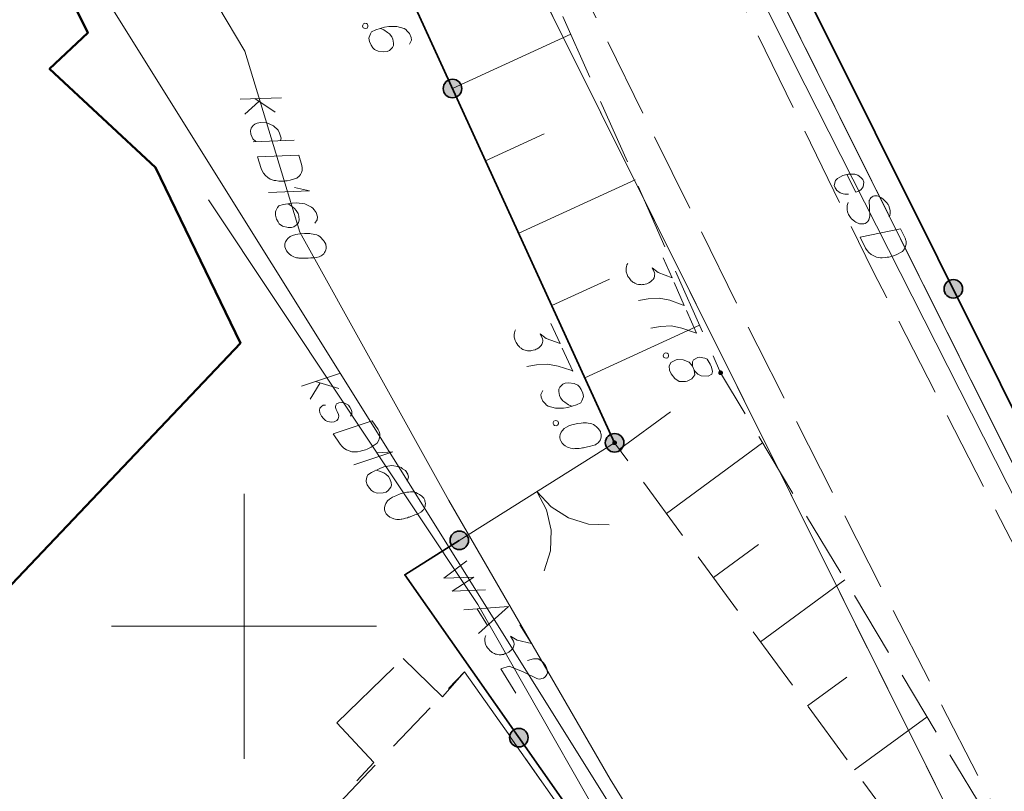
# Model space of a CAD drawing. Header units: metres. Extents: x 5555129 to 5556676, y 5635595 to 5636517.
# Tile 20 of 256: x 5555146 to 5555164, y 5636297 to 5636311. Entities that reach past the tile are written whole.
import ezdxf

# ---------------------------------------------------------------- set-up
doc = ezdxf.new("R2010")
doc.units = ezdxf.units.M
doc.header["$MEASUREMENT"] = 0
for name, pattern in [('L_0_05', [1.75, 1.25, -0.5]), ('L_0_06', [2, 1.5, -0.5]), ('PRZER1-1', [2, 1, -1]), ('PRZER2-1', [3, 2, -1]), ('PRZER3-1', [4, 3, -1])]:
    doc.linetypes.add(name, pattern=pattern)
doc.layers.add('#digitalizacja', color=7, linetype='Continuous', lineweight=18)
doc.layers.add('#skartowane', color=7, linetype='Continuous', lineweight=18)
for name, color, linetype, lineweight, true_color in [('GESBZO', 7, 'Continuous', 50, 0x0a0909), ('GESDZI', 7, 'Continuous', 18, 0x0a0909), ('GESKKL', 7, 'PRZER3-1', 18, 0x008000), ('GESUZY', 7, 'PRZER1-1', 18, 0x008000), ('GSSKPL', 7, 'PRZER3-1', 18, 0x0a0909), ('GULWPI', 5, 'Continuous', 18, 0x0000ff), ('GULWPI_O', 5, 'Continuous', 18, 0x0000ff), ('GUSIBP', 7, 'PRZER2-1', 18, 0x0a0909)]:
    doc.layers.add(name, color=color, linetype=linetype, lineweight=lineweight, true_color=true_color)

# ---------------------------------------------------------------- blocks, each defined once
blk = doc.blocks.new('SLBRA')
at = {"color": 0, "flags": 128}
for points in [[(0, 0), (-0.068148, -0.517638), (-0.267949, -1), (-0.585786, -1.414214), (-1, -1.732051)], [(1, -1.732051), (0.585786, -1.414214), (0.267949, -1), (0.068148, -0.517638), (0, 0)]]:
    blk.add_lwpolyline(points, dxfattribs=at)
blk = doc.blocks.new('*U210')
at = {"layer": 'GULWPI_O', "color": 5, "linetype": 'ByBlock', "lineweight": 18}
blk.add_line((5555154.396, 5636300.33), (5555154.594, 5636300.015), dxfattribs=at)
at = {"layer": 'GULWPI_O', "color": 5, "linetype": 'ByBlock', "lineweight": 18, "flags": 128}
blk.add_lwpolyline([(5555154.143, 5636300.311), (5555154.989, 5636300.373), (5555154.425, 5636299.861)], dxfattribs=at)
blk = doc.blocks.new('*U1607')
at = {"layer": '#digitalizacja', "color": 36, "linetype": 'ByBlock', "lineweight": 18, "true_color": 0x803300}
for p, q in [((5555151.084, 5636304.526), (5555151.82, 5636304.775)), ((5555151.345, 5636304.615), (5555151.787, 5636304.483)), ((5555151.433, 5636304.588), (5555151.248, 5636304.281))]:
    blk.add_line(p, q, dxfattribs=at)
blk = doc.blocks.new('*U1608')
at = {"layer": '#digitalizacja', "color": 36, "linetype": 'ByBlock', "lineweight": 18, "true_color": 0x803300}
for q in [(5555152.072, 5636303.042), (5555152.514, 5636303.272)]:
    blk.add_line((5555152.808, 5636303.29), q, dxfattribs=at)
blk = doc.blocks.new('*U1651')
at = {"layer": '#digitalizacja', "color": 36, "linetype": 'ByBlock', "lineweight": 18, "true_color": 0x803300}
for p, q in [((5555149.927, 5636309.94), (5555150.703, 5636309.966)), ((5555150.279, 5636309.899), (5555150.012, 5636309.658)), ((5555150.201, 5636309.95), (5555150.587, 5636309.696))]:
    blk.add_line(p, q, dxfattribs=at)
blk = doc.blocks.new('*U1652')
at = {"layer": '#digitalizacja', "color": 36, "linetype": 'ByBlock', "lineweight": 18, "true_color": 0x803300}
blk.add_line((5555150.944, 5636309.169), (5555150.17, 5636309.138), dxfattribs=at)
at = {"layer": '#digitalizacja', "color": 36, "linetype": 'ByBlock', "lineweight": 18, "true_color": 0x803300, "flags": 128}
blk.add_lwpolyline([(5555150.688, 5636309.159), (5555150.699, 5636309.206), (5555150.669, 5636309.302), (5555150.641, 5636309.355), (5555150.554, 5636309.439), (5555150.426, 5636309.493), (5555150.307, 5636309.5), (5555150.249, 5636309.489), (5555150.205, 5636309.469), (5555150.171, 5636309.441), (5555150.136, 5636309.393), (5555150.12, 5636309.345), (5555150.127, 5636309.279), (5555150.146, 5636309.236), (5555150.166, 5636309.192), (5555150.219, 5636309.14)], dxfattribs=at)
blk = doc.blocks.new('*U1653')
at = {"layer": '#digitalizacja', "color": 36, "linetype": 'ByBlock', "lineweight": 18, "true_color": 0x803300}
for q in [(5555150.46, 5636308.183), (5555150.95, 5636308.276)]:
    blk.add_line((5555151.236, 5636308.209), q, dxfattribs=at)

msp = doc.modelspace()

# ---------------------------------------------------------------- hatches: boundary and pattern name
at = {"layer": '#skartowane', "linetype": 'Continuous', "lineweight": 35}
h = msp.add_hatch(color=7, dxfattribs=at)
edge = h.paths.add_edge_path()
edge.add_arc((5555153.93118, 5636310.14042), 0.175, 0, 360)
h = msp.add_hatch(color=7, dxfattribs=at)
edge = h.paths.add_edge_path()
edge.add_arc((5555163.38054, 5636306.36239), 0.175, 0, 360)
at = {"layer": '#skartowane', "linetype": 'Continuous', "lineweight": 18}
h = msp.add_hatch(color=7, dxfattribs=at)
edge = h.paths.add_edge_path()
edge.add_arc((5555158.99, 5636304.78), 0.045, 0, 360)
at = {"layer": '#skartowane', "linetype": 'Continuous', "lineweight": 35}
h = msp.add_hatch(color=7, dxfattribs=at)
edge = h.paths.add_edge_path()
edge.add_arc((5555156.99, 5636303.46), 0.175, 0, 360)
at = {"layer": '#skartowane', "linetype": 'Continuous', "lineweight": 18}
h = msp.add_hatch(color=7, dxfattribs=at)
edge = h.paths.add_edge_path()
edge.add_arc((5555156.99, 5636303.46), 0.045, 0, 360)
at = {"layer": '#skartowane', "linetype": 'Continuous', "lineweight": 35}
h = msp.add_hatch(color=7, dxfattribs=at)
edge = h.paths.add_edge_path()
edge.add_arc((5555154.06, 5636301.62), 0.175, 0, 360)
h = msp.add_hatch(color=7, dxfattribs=at)
edge = h.paths.add_edge_path()
edge.add_arc((5555155.18311, 5636297.89972), 0.175, 0, 360)

# ---------------------------------------------------------------- linework, layer by layer
at = {"layer": '#digitalizacja', "color": 1, "linetype": 'Continuous', "lineweight": 18, "flags": 128}
for points in [[(5555160.58793, 5636310.20358), (5555157.15551, 5636317.05733), (5555153.45928, 5636324.43786)], [(5555160.58793, 5636310.20358), (5555164.62303, 5636302.24591), (5555166.54599, 5636298.24003), (5555170.43402, 5636291.73855), (5555173.66599, 5636287.51173), (5555177.2549, 5636283.38536), (5555187.06636, 5636274.44957)], [(5555161.37131, 5636308.52058), (5555161.54223, 5636308.18351), (5555161.59754, 5636308.20499), (5555161.63956, 5636308.23954), (5555161.67632, 5636308.28466), (5555161.69163, 5636308.37188), (5555161.67024, 5636308.42723), (5555161.63834, 5636308.46403), (5555161.57738, 5636308.5059), (5555161.52176, 5636308.52409), (5555161.44784, 5636308.52633), (5555161.39502, 5636308.52604), (5555161.29477, 5636308.50168), (5555161.23687, 5636308.47233), (5555161.19212, 5636308.44296), (5555161.15798, 5636308.40584), (5555161.13213, 5636308.31328), (5555161.14819, 5636308.26846), (5555161.17486, 5636308.22901), (5555161.17755, 5636308.22371), (5555161.24385, 5636308.1713), (5555161.29939, 5636308.15307), (5555161.33376, 5636308.15068), (5555161.34168, 5636308.14802), (5555161.40245, 5636308.14579)], [(5555162.16536, 5636307.72489), (5555162.18109, 5636307.7461), (5555162.18878, 5636307.78316), (5555162.18863, 5636307.80957), (5555162.18584, 5636307.8412), (5555162.17765, 5636307.88345), (5555162.1616, 5636307.92827), (5555162.14826, 5636307.95457), (5555162.12159, 5636307.99401), (5555162.06056, 5636308.04919), (5555162.02605, 5636308.07798), (5555161.98104, 5636308.10156), (5555161.94664, 5636308.11717), (5555161.92546, 5636308.11967), (5555161.89382, 5636308.11687), (5555161.87006, 5636308.11149), (5555161.849, 5636308.10081), (5555161.82531, 5636308.08213), (5555161.80959, 5636308.06091), (5555161.79651, 5636308.03447), (5555161.79398, 5636308.02651), (5555161.80349, 5636307.73345), (5555161.78541, 5636307.66464), (5555161.775, 5636307.64612), (5555161.76711, 5636307.63555), (5555161.73555, 5636307.6063), (5555161.71448, 5636307.59562), (5555161.69076, 5636307.59016), (5555161.65913, 5636307.58736), (5555161.61154, 5636307.58972), (5555161.5427, 5636307.62102), (5555161.52413, 5636307.63152), (5555161.4817, 5636307.66297), (5555161.45783, 5636307.68392), (5555161.43923, 5636307.70765), (5555161.41256, 5636307.74709), (5555161.40457, 5636307.76285), (5555161.38317, 5636307.81821), (5555161.37768, 5636307.85515), (5555161.37484, 5636307.88686), (5555161.37723, 5636307.93437), (5555161.39535, 5636307.98995)], [(5555162.38059, 5636307.4964), (5555162.47139, 5636307.31733), (5555162.4848, 5636307.27773), (5555162.48756, 5636307.25932), (5555162.4904, 5636307.22761), (5555162.48786, 5636307.20651), (5555162.48536, 5636307.18532), (5555162.47232, 5636307.14566), (5555162.45928, 5636307.11913), (5555162.41995, 5636307.06614), (5555162.30408, 5636307.00738), (5555162.24876, 5636306.9859), (5555162.21978, 5636306.97788), (5555162.19075, 5636306.96973), (5555162.16177, 5636306.9617), (5555162.13005, 5636306.95886), (5555162.09311, 5636306.95337), (5555162.03507, 5636306.95043), (5555162.00866, 5636306.95028), (5555161.92932, 5636306.96301), (5555161.87905, 5636306.98382), (5555161.83139, 5636307.01262), (5555161.78626, 5636307.04938), (5555161.75437, 5636307.08617), (5555161.72504, 5636307.13084), (5555161.62087, 5636307.33628), (5555162.38059, 5636307.4964)]]:
    msp.add_lwpolyline(points, dxfattribs=at)
at = {"layer": '#digitalizacja', "color": 36, "linetype": 'Continuous', "lineweight": 18, "true_color": 0x803300, "flags": 128}
for points in [[(5555153.86002, 5636302.37294), (5555151.05213, 5636307.43263), (5555150.0165, 5636310.84696), (5555149.50677, 5636311.69718), (5555148.74116, 5636313.22929), (5555146.53636, 5636316.59481), (5555141.64204, 5636311.5326)], [(5555151.03159, 5636308.881), (5555151.08987, 5636308.68887), (5555151.09618, 5636308.64754), (5555151.09571, 5636308.62893), (5555151.09299, 5636308.5972), (5555151.08682, 5636308.57687), (5555151.08067, 5636308.55644), (5555151.06093, 5636308.51965), (5555151.04348, 5636308.49579), (5555150.99553, 5636308.45044), (5555150.87121, 5636308.41273), (5555150.813, 5636308.4012), (5555150.78306, 5636308.39834), (5555150.75306, 5636308.39536), (5555150.72312, 5636308.3925), (5555150.69139, 5636308.39522), (5555150.65406, 5636308.39624), (5555150.59639, 5636308.40343), (5555150.57036, 5636308.40787), (5555150.49444, 5636308.43421), (5555150.44855, 5636308.46344), (5555150.40663, 5636308.50009), (5555150.36859, 5636308.54414), (5555150.34357, 5636308.58592), (5555150.32246, 5636308.635), (5555150.2556, 5636308.85543), (5555151.03159, 5636308.881)], [(5555164.32908, 5636283.3228), (5555160.88994, 5636289.04253), (5555154.40889, 5636300.40806), (5555149.33046, 5636308.04345)], [(5555151.33297, 5636307.60258), (5555151.38137, 5636307.66663), (5555151.38295, 5636307.7226), (5555151.35896, 5636307.80171), (5555151.31921, 5636307.85137), (5555151.29763, 5636307.88185), (5555151.27205, 5636307.90499), (5555151.14291, 5636307.96455), (5555150.98844, 5636307.98553), (5555150.90987, 5636307.98026), (5555150.73909, 5636307.95314), (5555150.65437, 5636307.92744), (5555150.62732, 5636307.89456), (5555150.59583, 5636307.83564), (5555150.58968, 5636307.81521), (5555150.58983, 5636307.75355), (5555150.61209, 5636307.68013), (5555150.64054, 5636307.62705), (5555150.66385, 5636307.59088), (5555150.7262, 5636307.54808), (5555150.83375, 5636307.51899), (5555150.89539, 5636307.51923), (5555150.9406, 5636307.53294), (5555151.00555, 5636307.58344), (5555151.0269, 5636307.6146), (5555151.03749, 5636307.66106), (5555151.03392, 5636307.73403), (5555151.01851, 5636307.78484), (5555150.98265, 5636307.84189), (5555150.95375, 5636307.87627), (5555150.88798, 5636307.93037), (5555150.84939, 5636307.9557), (5555150.82733, 5636307.96756)], [(5555151.54405, 5636307.1915), (5555151.54062, 5636307.2028), (5555151.52464, 5636307.23498), (5555151.51218, 5636307.25589), (5555151.50135, 5636307.27107), (5555151.48147, 5636307.29594), (5555151.45427, 5636307.32471), (5555151.42872, 5636307.34777), (5555151.39753, 5636307.36921), (5555151.3698, 5636307.37927), (5555151.33643, 5636307.3877), (5555151.30301, 5636307.39603), (5555151.26395, 5636307.40274), (5555151.23791, 5636307.40719), (5555151.20058, 5636307.40821), (5555151.13894, 5636307.40797), (5555151.04907, 5636307.39927), (5555150.97783, 5636307.39001), (5555150.91562, 5636307.37114), (5555150.87214, 5636307.35173), (5555150.82819, 5636307.31372), (5555150.80502, 5636307.28822), (5555150.77969, 5636307.24964), (5555150.76737, 5636307.20888), (5555150.7669, 5636307.19027), (5555150.77149, 5636307.15464), (5555150.78007, 5636307.12634), (5555150.79948, 5636307.08286), (5555150.82276, 5636307.04677), (5555150.84826, 5636307.0236), (5555150.88854, 5636306.99268), (5555150.9106, 5636306.98081), (5555150.94006, 5636306.96506), (5555150.9678, 5636306.95501), (5555150.98822, 5636306.94886), (5555151.01986, 5636306.94612), (5555151.03289, 5636306.94385), (5555151.06461, 5636306.94113), (5555151.10195, 5636306.94011), (5555151.13928, 5636306.9391), (5555151.16359, 5636306.94034), (5555151.18222, 5636306.93978), (5555151.20653, 5636306.94103), (5555151.26086, 5636306.94517), (5555151.2908, 5636306.94803), (5555151.32079, 5636306.951), (5555151.36203, 5636306.95729), (5555151.41464, 5636306.96713), (5555151.43155, 5636306.97226), (5555151.45245, 5636306.98472), (5555151.47333, 5636306.99727), (5555151.5021, 5636307.02446), (5555151.51955, 5636307.04831), (5555151.53142, 5636307.07038), (5555151.54147, 5636307.09811), (5555151.54592, 5636307.12414), (5555151.54646, 5636307.14287), (5555151.54693, 5636307.16148), (5555151.54405, 5636307.1915)], [(5555152.0058, 5636303.96204), (5555152.03034, 5636303.99969), (5555152.0321, 5636304.05045), (5555152.02231, 5636304.08649), (5555151.99773, 5636304.13403), (5555151.96669, 5636304.17012), (5555151.89794, 5636304.2095), (5555151.83244, 5636304.22267), (5555151.7882, 5636304.21447), (5555151.74557, 5636304.19326), (5555151.72757, 5636304.1671), (5555151.72586, 5636304.1376), (5555151.72752, 5636304.12452), (5555151.73731, 5636304.08848), (5555151.75527, 5636304.05072), (5555151.77814, 5636303.99501), (5555151.78793, 5636303.95897), (5555151.77475, 5636303.9148), (5555151.74691, 5636303.8821), (5555151.69938, 5636303.85752), (5555151.64696, 5636303.85103), (5555151.57659, 5636303.86096), (5555151.534, 5636303.88233), (5555151.498, 5636303.91513), (5555151.46035, 5636303.961), (5555151.42606, 5636304.0233), (5555151.41956, 5636304.07571), (5555151.43103, 5636304.11171), (5555151.45894, 5636304.14446), (5555151.49332, 5636304.16733), (5555151.53266, 5636304.17216)], [(5555152.4184, 5636303.87483), (5555152.52959, 5636303.70766), (5555152.54756, 5636303.6699), (5555152.55246, 5636303.65195), (5555152.559, 5636303.62078), (5555152.55896, 5636303.59953), (5555152.55896, 5636303.5782), (5555152.55066, 5636303.53728), (5555152.54083, 5636303.50941), (5555152.50799, 5636303.45216), (5555152.39982, 5636303.38021), (5555152.3474, 5636303.35239), (5555152.31956, 5636303.34102), (5555152.29169, 5636303.32952), (5555152.26385, 5636303.31815), (5555152.23269, 5636303.3116), (5555152.19665, 5636303.30182), (5555152.13935, 5636303.29208), (5555152.11314, 5636303.28883), (5555152.03286, 5636303.29216), (5555151.98049, 5636303.30692), (5555151.92978, 5636303.32993), (5555151.88065, 5636303.36114), (5555151.84466, 5636303.39394), (5555151.81029, 5636303.43485), (5555151.68273, 5636303.62665), (5555152.4184, 5636303.87483)], [(5555153.07552, 5636302.73757), (5555153.10341, 5636302.81286), (5555153.08879, 5636302.86691), (5555153.04301, 5636302.93574), (5555152.99064, 5636302.97183), (5555152.96118, 5636302.99479), (5555152.93001, 5636303.00958), (5555152.78918, 5636303.02938), (5555152.63523, 5636303.00494), (5555152.56151, 5636302.97724), (5555152.4058, 5636302.90205), (5555152.33209, 5636302.85302), (5555152.31567, 5636302.81373), (5555152.3025, 5636302.74823), (5555152.3025, 5636302.7269), (5555152.32041, 5636302.66789), (5555152.3629, 5636302.60401), (5555152.40544, 5636302.56138), (5555152.43819, 5636302.53347), (5555152.51023, 5636302.51046), (5555152.6216, 5636302.51362), (5555152.68056, 5636302.53161), (5555152.71989, 5636302.55777), (5555152.76752, 5636302.62486), (5555152.77899, 5636302.66085), (5555152.77574, 5636302.70839), (5555152.75128, 5636302.77723), (5555152.72188, 5636302.82144), (5555152.67109, 5636302.86573), (5555152.63351, 5636302.89032), (5555152.55493, 5636302.92316), (5555152.51069, 5636302.93629), (5555152.48614, 5636302.94129)], [(5555153.39615, 5636302.40479), (5555153.38961, 5636302.41463), (5555153.36503, 5636302.44083), (5555153.34707, 5636302.45726), (5555153.33233, 5636302.46867), (5555153.30612, 5636302.48675), (5555153.27179, 5636302.50647), (5555153.24067, 5636302.52118), (5555153.20463, 5636302.53272), (5555153.17517, 5636302.53435), (5555153.14079, 5636302.53282), (5555153.10638, 5636302.53115), (5555153.06704, 5636302.52632), (5555153.04084, 5636302.52307), (5555153.00479, 5636302.51328), (5555152.94584, 5636302.49529), (5555152.86229, 5636302.46105), (5555152.79674, 5636302.43164), (5555152.74262, 5636302.39564), (5555152.70658, 5636302.36453), (5555152.67545, 5636302.31545), (5555152.66061, 5636302.28436), (5555152.64749, 5636302.24012), (5555152.64744, 5636302.19753), (5555152.65235, 5636302.17958), (5555152.66701, 5636302.14678), (5555152.68339, 5636302.12216), (5555152.71451, 5636302.08612), (5555152.74721, 5636302.05828), (5555152.7783, 5636302.04344), (5555152.82579, 5636302.02544), (5555152.85034, 5636302.02043), (5555152.88309, 5636302.01385), (5555152.91254, 5636302.01222), (5555152.93387, 5636302.01222), (5555152.96496, 5636302.01871), (5555152.97809, 5636302.0203), (5555153.00925, 5636302.02684), (5555153.04529, 5636302.03663), (5555153.08133, 5636302.04642), (5555153.10425, 5636302.05462), (5555153.12225, 5636302.05945), (5555153.14517, 5636302.06765), (5555153.196, 5636302.08728), (5555153.22384, 5636302.09865), (5555153.25171, 5636302.11015), (5555153.28938, 5636302.12806), (5555153.33692, 5636302.15264), (5555153.35163, 5636302.16242), (5555153.36805, 5636302.18038), (5555153.38442, 5636302.19842), (5555153.40414, 5636302.23275), (5555153.41397, 5636302.26062), (5555153.41897, 5636302.28517), (5555153.42061, 5636302.31462), (5555153.41736, 5636302.34083), (5555153.41248, 5636302.35892), (5555153.40757, 5636302.37687), (5555153.39615, 5636302.40479)], [(5555176.621, 5636268.0388), (5555172.32218, 5636273.69892), (5555167.86665, 5636279.51487), (5555164.40931, 5636284.62272), (5555159.52992, 5636292.87592), (5555156.90453, 5636297.11658), (5555153.86002, 5636302.37294)]]:
    msp.add_lwpolyline(points, dxfattribs=at)
at = {"layer": '#skartowane', "color": 7, "linetype": 'Continuous', "lineweight": 35}
msp.add_line((5555152.37, 5636313.55), (5555156.99, 5636303.46), dxfattribs=at)
at = {"layer": '#skartowane', "color": 7, "linetype": 'Continuous', "lineweight": 18}
msp.add_line((5555154.06, 5636301.62), (5555156.99, 5636303.46), dxfattribs=at)
at = {"layer": '#skartowane', "color": 7, "linetype": 'Continuous', "lineweight": 35, "flags": 128}
for points in [[(5555158.36, 5636316.43), (5555167.82, 5636297.46), (5555171.77, 5636290.99), (5555175.13, 5636287.15)], [(5555154.06, 5636301.62), (5555153.03, 5636300.97), (5555156.88, 5636295.48), (5555164.15, 5636285.06)]]:
    msp.add_lwpolyline(points, dxfattribs=at)
at = {"layer": '#skartowane', "color": 7, "linetype": 'L_0_06', "lineweight": 18, "flags": 128}
msp.add_lwpolyline([(5555319.91, 5636279.38), (5555323.03, 5636275.28), (5555329.28, 5636268.46), (5555334.03, 5636263.4), (5555345.03, 5636252.49), (5555346.54, 5636251.45), (5555345.73, 5636247.93), (5555332.42, 5636261.49), (5555327.2, 5636266.8), (5555317.86, 5636277.41), (5555315.42, 5636280.01), (5555313.35, 5636281.16), (5555310.91, 5636281.48), (5555308.55, 5636280.93), (5555307.33, 5636278.49), (5555300.21, 5636263.98), (5555298.84, 5636260.31), (5555299.74, 5636259.03), (5555298.26, 5636255.27), (5555297.04, 5636255.1), (5555292.88, 5636247), (5555292.08, 5636246.05), (5555288.59, 5636239.37), (5555285.9, 5636234.86), (5555282.53, 5636231.41), (5555279.83, 5636229.99), (5555275.41, 5636228.95), (5555271.53, 5636229.31), (5555268.13, 5636230.4), (5555264.62, 5636232.17), (5555253.07, 5636239.68), (5555243.27, 5636245.93), (5555229.11, 5636254.41), (5555220.5, 5636258.77), (5555213.45, 5636261.65), (5555208.14, 5636263.06), (5555202.51, 5636263.31), (5555198.72, 5636262.51), (5555193.02, 5636260.05), (5555189.79, 5636257.33), (5555186.81, 5636252.47), (5555184.72, 5636245.33), (5555179.71, 5636245.97), (5555181.09, 5636251.46), (5555182.84, 5636255.67), (5555185.21, 5636259.68), (5555188.88, 5636264.05), (5555188.73, 5636266.82), (5555186.51, 5636270.36), (5555177.24, 5636279.14), (5555172.12, 5636284.35), (5555168.67, 5636288.73), (5555165.68, 5636293.64), (5555163.11, 5636298.61), (5555159.69, 5636305.28), (5555154.96, 5636314.88), (5555157.25, 5636316.15), (5555161.87, 5636306.69), (5555165.41, 5636299.79), (5555167.81, 5636295.12), (5555170.82, 5636290.32), (5555174.09, 5636286.04), (5555178.95, 5636281.15), (5555193.27, 5636269.09), (5555198.74, 5636266.34), (5555202.91, 5636266.53), (5555208.67, 5636266.05), (5555214.33, 5636264.32), (5555221.74, 5636261.36), (5555230.37, 5636257.02), (5555244.89, 5636248.46), (5555254.7, 5636242.22), (5555266.71, 5636234.85), (5555271.59, 5636232.9), (5555275.32, 5636232.51), (5555278.58, 5636233.38), (5555282.52, 5636236.11), (5555285.35, 5636239.7), (5555289.44, 5636247.37), (5555294.78, 5636258.52), (5555297.61, 5636265.12), (5555304.52, 5636279.57), (5555309.3, 5636287.58), (5555310.96, 5636291.13)], dxfattribs=at)
at = {"layer": '#skartowane', "color": 7, "linetype": 'L_0_05', "lineweight": 18, "flags": 128}
msp.add_lwpolyline([(5555154.6, 5636314.7), (5555158.99, 5636304.78), (5555165.68, 5636293.64), (5555163.22, 5636294.97), (5555156.99, 5636303.46), (5555152.37, 5636313.55), (5555154.6, 5636314.7)], close=True, dxfattribs=at)
at = {"layer": '#skartowane', "color": 7, "linetype": 'Continuous', "lineweight": 18, "flags": 128}
for points in [[(5555152.32511, 5636311.35589), (5555152.33742, 5636311.32901), (5555152.33404, 5636311.30802), (5555152.31996, 5636311.28204), (5555152.29307, 5636311.26973), (5555152.2642, 5636311.27605), (5555152.24611, 5636311.28719), (5555152.23379, 5636311.31408), (5555152.23718, 5636311.33506), (5555152.25126, 5636311.36105), (5555152.27815, 5636311.37336), (5555152.30702, 5636311.36704), (5555152.32511, 5636311.35589)], [(5555153.1208, 5636310.97982), (5555153.16015, 5636311.0498), (5555153.15419, 5636311.10547), (5555153.11978, 5636311.18064), (5555153.07372, 5636311.2245), (5555153.04823, 5636311.2518), (5555153.01977, 5636311.27129), (5555152.88379, 5636311.31294), (5555152.72791, 5636311.31296), (5555152.65076, 5636311.29717), (5555152.48518, 5636311.24733), (5555152.40468, 5636311.21048), (5555152.3823, 5636311.17425), (5555152.35902, 5636311.11163), (5555152.35567, 5636311.09056), (5555152.36411, 5636311.02948), (5555152.39605, 5636310.95972), (5555152.43137, 5636310.91095), (5555152.45934, 5636310.87824), (5555152.52687, 5636310.84422), (5555152.63736, 5636310.82986), (5555152.69841, 5636310.83838), (5555152.74136, 5636310.85804), (5555152.79893, 5636310.91683), (5555152.8159, 5636310.95058), (5555152.82015, 5636310.99803), (5555152.8068, 5636311.06986), (5555152.78469, 5636311.11814), (5555152.74148, 5636311.16984), (5555152.70822, 5636311.20003), (5555152.63577, 5636311.24479), (5555152.59413, 5636311.2647), (5555152.57067, 5636311.27349)], [(5555153.93118, 5636310.14042), (5555156.16513, 5636311.1633)], [(5555154.55565, 5636308.77659), (5555155.66393, 5636309.28405)], [(5555155.18012, 5636307.41276), (5555157.37928, 5636308.41971)], [(5555157.90593, 5636306.95096), (5555158.07321, 5636306.57296), (5555157.81073, 5636306.66995), (5555157.69872, 5636306.76245), (5555157.74173, 5636306.66525), (5555157.74593, 5636306.64127), (5555157.74527, 5636306.62807), (5555157.74469, 5636306.6149), (5555157.74403, 5636306.60169), (5555157.73743, 5636306.57294), (5555157.72597, 5636306.55495), (5555157.71459, 5636306.537), (5555157.70075, 5636306.52437), (5555157.66778, 5636306.49686), (5555157.63775, 5636306.47716), (5555157.6215, 5636306.46998), (5555157.5999, 5636306.46042), (5555157.56513, 5636306.45144), (5555157.54113, 5636306.44732), (5555157.51715, 5636306.44312), (5555157.49859, 5636306.44141), (5555157.48542, 5636306.44199), (5555157.47221, 5636306.44265), (5555157.45904, 5636306.44323), (5555157.43802, 5636306.44684), (5555157.40923, 5636306.45352), (5555157.38592, 5636306.46253), (5555157.37034, 5636306.46855), (5555157.35235, 5636306.48002), (5555157.3344, 5636306.49139), (5555157.31404, 5636306.50821), (5555157.30382, 5636306.51661), (5555157.27627, 5636306.54967), (5555157.25658, 5636306.5797), (5555157.24158, 5636306.59889), (5555157.22487, 5636306.63665), (5555157.21119, 5636306.68226), (5555157.20936, 5636306.70087), (5555157.20765, 5636306.71944), (5555157.20582, 5636306.73805), (5555157.20947, 5636306.75899), (5555157.21309, 5636306.78001), (5555157.22276, 5636306.81652), (5555157.23717, 5636306.84232)], [(5555155.80459, 5636306.04893), (5555156.89547, 5636306.54842)], [(5555158.11382, 5636306.4812), (5555158.305, 5636306.0492), (5555158.26602, 5636306.06419), (5555158.02935, 5636306.14677), (5555157.83035, 5636306.18786), (5555157.62343, 5636306.17378), (5555157.44231, 5636306.14529)], [(5555158.3456, 5636305.95744), (5555158.53678, 5636305.52544), (5555158.49781, 5636305.54043), (5555158.26113, 5636305.62301), (5555158.06213, 5636305.6641), (5555157.85522, 5636305.65002), (5555157.6741, 5636305.62153)], [(5555155.78983, 5636305.70883), (5555155.96192, 5636305.33299), (5555155.69822, 5636305.42663), (5555155.58504, 5636305.51769), (5555155.62929, 5636305.42104), (5555155.63379, 5636305.39713), (5555155.6333, 5636305.38391), (5555155.63289, 5636305.37074), (5555155.63239, 5636305.35752), (5555155.62616, 5636305.32869), (5555155.61493, 5636305.31055), (5555155.60378, 5636305.29246), (5555155.59011, 5636305.27966), (5555155.55748, 5636305.25173), (5555155.52771, 5636305.23165), (5555155.51156, 5636305.22426), (5555155.49008, 5636305.21442), (5555155.45543, 5636305.205), (5555155.43148, 5636305.20058), (5555155.40756, 5636305.19607), (5555155.38902, 5636305.19412), (5555155.37584, 5636305.19454), (5555155.36262, 5636305.19503), (5555155.34945, 5636305.19544), (5555155.32838, 5636305.19878), (5555155.29951, 5636305.2051), (5555155.27609, 5636305.21381), (5555155.26043, 5636305.21963), (5555155.2423, 5636305.23086), (5555155.22421, 5636305.24201), (5555155.20364, 5636305.25857), (5555155.19331, 5636305.26683), (5555155.16534, 5636305.29954), (5555155.14526, 5636305.32932), (5555155.13002, 5636305.34831), (5555155.11283, 5636305.38586), (5555155.09857, 5636305.43129), (5555155.09651, 5636305.44987), (5555155.09456, 5636305.46842), (5555155.0925, 5636305.48701), (5555155.09588, 5636305.50799), (5555155.09922, 5636305.52905), (5555155.10842, 5636305.56569), (5555155.12251, 5636305.59167)], [(5555156.42906, 5636304.68509), (5555158.59343, 5636305.67612)], [(5555156.00369, 5636305.24176), (5555156.20036, 5636304.81223), (5555156.1612, 5636304.82673), (5555155.92349, 5636304.90628), (5555155.72399, 5636304.94483), (5555155.51727, 5636304.92811), (5555155.33653, 5636304.89731)], [(5555157.99772, 5636305.13842), (5555158.00969, 5636305.11137), (5555158.00604, 5636305.09044), (5555157.99163, 5636305.06464), (5555157.96459, 5636305.05267), (5555157.9358, 5636305.05935), (5555157.91785, 5636305.07073), (5555157.90588, 5636305.09777), (5555157.90953, 5636305.11871), (5555157.92394, 5636305.14451), (5555157.95099, 5636305.15648), (5555157.97977, 5636305.14979), (5555157.99772, 5636305.13842)], [(5555158.45718, 5636304.90263), (5555158.49064, 5636304.82703), (5555158.50564, 5636304.80784), (5555158.56128, 5636304.75497), (5555158.626, 5636304.72545), (5555158.75254, 5636304.71687), (5555158.82573, 5636304.75577), (5555158.83598, 5636304.80545), (5555158.81877, 5636304.88824), (5555158.79487, 5636304.94224), (5555158.7332, 5636305.0377), (5555158.69191, 5636305.05817), (5555158.58697, 5636305.0763), (5555158.55764, 5636305.06973), (5555158.48138, 5636305.02307), (5555158.45854, 5636304.98713), (5555158.45718, 5636304.90263), (5555158.39735, 5636304.97947), (5555158.28056, 5636305.0246), (5555158.1804, 5636305.03194), (5555158.15104, 5636305.02545), (5555158.0508, 5636304.97459), (5555158.01829, 5636304.90213), (5555158.02537, 5636304.82777), (5555158.05405, 5636304.76297), (5555158.12651, 5636304.6723), (5555158.20852, 5636304.61819), (5555158.32721, 5636304.61264), (5555158.36202, 5636304.62154), (5555158.44601, 5636304.66522), (5555158.5025, 5636304.74187), (5555158.49064, 5636304.82703)], [(5555155.63539, 5636304.44318), (5555155.59604, 5636304.37321), (5555155.60203, 5636304.31745), (5555155.63645, 5636304.24228), (5555155.68251, 5636304.19842), (5555155.708, 5636304.17113), (5555155.73642, 5636304.15172), (5555155.8724, 5636304.11006), (5555156.02832, 5636304.10996), (5555156.10543, 5636304.12584), (5555156.27101, 5636304.17567), (5555156.3515, 5636304.21253), (5555156.37388, 5636304.24876), (5555156.39717, 5636304.31138), (5555156.40055, 5636304.33236), (5555156.39212, 5636304.39344), (5555156.36014, 5636304.46328), (5555156.32482, 5636304.51206), (5555156.29689, 5636304.54468), (5555156.22935, 5636304.57871), (5555156.11886, 5636304.59306), (5555156.05778, 5636304.58463), (5555156.01483, 5636304.56496), (5555155.9573, 5636304.5061), (5555155.94033, 5636304.47235), (5555155.93604, 5636304.42497), (5555155.94939, 5636304.35315), (5555155.97154, 5636304.30478), (5555156.01471, 5636304.25316), (5555156.048, 5636304.22289), (5555156.12045, 5636304.17813), (5555156.16209, 5636304.15823), (5555156.18551, 5636304.14952)], [(5555155.91948, 5636303.86539), (5555155.93179, 5636303.8385), (5555155.92841, 5636303.81752), (5555155.91433, 5636303.79154), (5555155.88744, 5636303.77923), (5555155.85857, 5636303.78554), (5555155.84048, 5636303.79669), (5555155.82817, 5636303.82358), (5555155.83155, 5636303.84456), (5555155.84563, 5636303.87054), (5555155.87252, 5636303.88285), (5555155.90139, 5636303.87654), (5555155.91948, 5636303.86539)], [(5555157.08027, 5636303.33698), (5555158.04382, 5636304.04403)], [(5555156.72642, 5636303.66333), (5555156.7215, 5636303.67407), (5555156.70134, 5636303.70381), (5555156.68618, 5636303.72284), (5555156.67341, 5636303.73643), (5555156.65037, 5636303.7584), (5555156.61955, 5636303.78326), (5555156.59113, 5636303.80267), (5555156.55734, 5636303.81972), (5555156.52851, 5636303.82596), (5555156.49431, 5636303.82983), (5555156.46007, 5636303.83359), (5555156.42046, 5636303.83498), (5555156.39406, 5636303.83589), (5555156.35693, 5636303.83188), (5555156.29589, 5636303.82336), (5555156.208, 5636303.80265), (5555156.13865, 5636303.78389), (5555156.07955, 5636303.75683), (5555156.03907, 5636303.73175), (5555156.00063, 5636303.68817), (5555155.9811, 5636303.65979), (5555155.96119, 5636303.61815), (5555155.95447, 5636303.5761), (5555155.9565, 5636303.5576), (5555155.96584, 5636303.52291), (5555155.97815, 5636303.49602), (5555156.00322, 5636303.45554), (5555156.03115, 5636303.42292), (5555156.05953, 5636303.40339), (5555156.10361, 5636303.37816), (5555156.12707, 5636303.36937), (5555156.15838, 5636303.35772), (5555156.18721, 5636303.35149), (5555156.20827, 5636303.34815), (5555156.23999, 5636303.34968), (5555156.25321, 5636303.34919), (5555156.28501, 5636303.35076), (5555156.32215, 5636303.35477), (5555156.35928, 5636303.35878), (5555156.38319, 5636303.36329), (5555156.40174, 5636303.36524), (5555156.42565, 5636303.36974), (5555156.47893, 5636303.38115), (5555156.50821, 5636303.38801), (5555156.53754, 5636303.39499), (5555156.57756, 5636303.40677), (5555156.62836, 5636303.42359), (5555156.64443, 5636303.43095), (5555156.66346, 5636303.44611), (5555156.68246, 5636303.46135), (5555156.70732, 5636303.49217), (5555156.7214, 5636303.51815), (5555156.7302, 5636303.54161), (5555156.73643, 5636303.57044), (5555156.73733, 5636303.59684), (5555156.73535, 5636303.61546), (5555156.73332, 5636303.63397), (5555156.72642, 5636303.66333)], [(5555157.96769, 5636302.12764), (5555159.78291, 5636303.45966)], [(5555158.85511, 5636300.91831), (5555159.70678, 5636301.54327)], [(5555159.74252, 5636299.70897), (5555161.33401, 5636300.87681)], [(5555160.62994, 5636298.49964), (5555161.36975, 5636299.04251)], [(5555161.51735, 5636297.2903), (5555162.88511, 5636298.29397)]]:
    msp.add_lwpolyline(points, dxfattribs=at)
at = {"layer": '#skartowane', "color": 7, "linetype": 'Continuous', "lineweight": 35}
for centre in [(5555153.93118, 5636310.14042), (5555163.38054, 5636306.36239), (5555156.99, 5636303.46), (5555154.06, 5636301.62), (5555155.18311, 5636297.89972)]:
    msp.add_circle(centre, 0.175, dxfattribs=at)
at = {"color": 7, "linetype": 'Continuous', "lineweight": 18, "flags": 128}
for points in [[(5555150, 5636297.5), (5555150, 5636302.5)], [(5555147.5, 5636300), (5555152.5, 5636300)]]:
    msp.add_lwpolyline(points, dxfattribs=at)
at = {"layer": 'GESBZO', "color": 7, "linetype": 'Continuous', "lineweight": 50, "flags": 128}
msp.add_lwpolyline([(5555132.53742, 5636301.86118), (5555132.53742, 5636301.76574), (5555132.94, 5636301.39), (5555132.53742, 5636300.96882), (5555132.53742, 5636287.02359), (5555149.93, 5636305.34), (5555148.33, 5636308.65), (5555146.33, 5636310.51), (5555147.05, 5636311.19), (5555145.41, 5636314.52), (5555134.73, 5636303.42), (5555134.38, 5636303.85), (5555132.53742, 5636301.86118)], close=True, dxfattribs=at)
at = {"layer": 'GESDZI', "color": 96, "linetype": 'Continuous', "lineweight": 18, "flags": 128}
for points in [[(5555210.74, 5636267.97), (5555208.46, 5636266.82), (5555202.73, 5636267.2), (5555198.92, 5636266.95), (5555193.68, 5636269.44), (5555177.22, 5636283.54), (5555171.33, 5636290.55), (5555168.09, 5636295.87), (5555152.11, 5636327.91), (5555140.07, 5636349.47), (5555138.41928, 5636351.99806)], [(5555138.41928, 5636351.99806), (5555140.07, 5636349.47), (5555152.11, 5636327.91), (5555168.09, 5636295.87), (5555171.33, 5636290.55), (5555177.22, 5636283.54), (5555193.68, 5636269.44), (5555198.92, 5636266.95), (5555194.7509, 5636266.17926), (5555190.25352, 5636262.0356), (5555175.30472, 5636278.92247)], [(5555175.30472, 5636278.92247), (5555167.55674, 5636287.9599), (5555148.59593, 5636326.00343), (5555136.58, 5636347.5), (5555134.82747, 5636350.18898)], [(5555132.53742, 5636307.8118), (5555148.59593, 5636326.00343), (5555167.55674, 5636287.9599), (5555175.30472, 5636278.92247)]]:
    msp.add_lwpolyline(points, dxfattribs=at)
at = {"layer": 'GESKKL', "color": 96, "linetype": 'PRZER3-1', "lineweight": 18, "ltscale": 0.5, "true_color": 0x008000}
msp.add_lwpolyline([(5555191.001, 5636341.92724), (5555171.85, 5636302.33), (5555177.22, 5636283.54), (5555171.33, 5636290.55), (5555168.09, 5636295.87), (5555152.11, 5636327.91), (5555145.81, 5636339.2), (5555165.61, 5636314.37), (5555177.2, 5636334.86), (5555187.30581, 5636349.77533)], dxfattribs=at)
at = {"layer": 'GESUZY', "color": 96, "linetype": 'PRZER1-1', "lineweight": 18, "ltscale": 0.5, "true_color": 0x008000}
for points in [[(5555138.41876, 5636351.9978), (5555140.07, 5636349.47), (5555145.81, 5636339.2), (5555152.11, 5636327.91), (5555168.09, 5636295.87), (5555171.33, 5636290.55), (5555177.22, 5636283.54), (5555193.68, 5636269.44), (5555198.92, 5636266.95), (5555194.7509, 5636266.17926), (5555190.25352, 5636262.0356), (5555180.59262, 5636272.94901), (5555175.30472, 5636278.92247), (5555167.55674, 5636287.9599), (5555148.59593, 5636326.00343), (5555136.58, 5636347.5), (5555134.82747, 5636350.18898)], [(5555191.001, 5636341.92724), (5555171.85, 5636302.33), (5555177.22, 5636283.54), (5555171.33, 5636290.55), (5555168.09, 5636295.87), (5555152.11, 5636327.91), (5555145.81, 5636339.2), (5555140.07, 5636349.47), (5555138.41876, 5636351.9978)], [(5555132.53742, 5636307.8118), (5555142.64258, 5636319.25928), (5555148.59593, 5636326.00343), (5555167.55674, 5636287.9599), (5555175.30472, 5636278.92247), (5555180.59262, 5636272.94901)]]:
    msp.add_lwpolyline(points, dxfattribs=at)
at = {"layer": 'GSSKPL', "color": 7, "linetype": 'PRZER3-1', "lineweight": 18, "ltscale": 0.5}
msp.add_lwpolyline([(5555137.02, 5636281.09), (5555152.45, 5636297.43), (5555151.75, 5636298.18), (5555153, 5636299.39), (5555153.74, 5636298.67), (5555154.16, 5636299.14), (5555156.79, 5636295.4), (5555162.68, 5636286.96), (5555147.6, 5636271.08), (5555137.02, 5636281.09)], close=True, dxfattribs=at)
at = {"layer": 'GULWPI', "color": 5, "linetype": 'Continuous', "lineweight": 18, "true_color": 0x0000ff, "flags": 128}
msp.add_lwpolyline([(5555156.99, 5636295.11), (5555157.5, 5636295.68), (5555147.05, 5636312.39), (5555145.93, 5636313.48)], dxfattribs=at)
at = {"layer": 'GULWPI_O', "color": 5, "linetype": 'Continuous', "lineweight": 18, "flags": 128}
for points in [[(5555154.20138, 5636301.23212), (5555153.77078, 5636300.90712), (5555154.33667, 5636300.9267), (5555153.92423, 5636300.66175), (5555154.55581, 5636300.68765)], [(5555155.20512, 5636300.02804), (5555155.42429, 5636299.67757), (5555155.15072, 5636299.73637), (5555155.02672, 5636299.81205), (5555155.08308, 5636299.72193), (5555155.09064, 5636299.6988), (5555155.09185, 5636299.68563), (5555155.09315, 5636299.67251), (5555155.09436, 5636299.65934), (5555155.09191, 5636299.62994), (5555155.08311, 5636299.61051), (5555155.07439, 5636299.59113), (5555155.06249, 5636299.57667), (5555155.03374, 5636299.54476), (5555155.00681, 5636299.52101), (5555154.99175, 5636299.51159), (5555154.97172, 5636299.49906), (5555154.93857, 5636299.48525), (5555154.91539, 5636299.47777), (5555154.89226, 5636299.47021), (5555154.87412, 5636299.46589), (5555154.861, 5636299.46459), (5555154.84783, 5636299.46338), (5555154.83471, 5636299.46208), (5555154.81339, 5636299.46268), (5555154.78395, 5636299.46521), (5555154.7596, 5636299.47083), (5555154.74332, 5636299.47458), (5555154.72389, 5636299.48337), (5555154.70451, 5636299.49209), (5555154.68197, 5636299.50586), (5555154.67066, 5636299.51272), (5555154.63871, 5636299.54154), (5555154.61495, 5636299.56847), (5555154.59738, 5636299.58534), (5555154.57549, 5636299.62035), (5555154.55549, 5636299.66356), (5555154.55104, 5636299.68173), (5555154.54671, 5636299.69986), (5555154.54226, 5636299.71803), (5555154.54291, 5636299.73927), (5555154.5435, 5636299.76059), (5555154.5479, 5636299.79811), (5555154.55851, 5636299.8257)], [(5555155.34927, 5636299.35205), (5555155.45999, 5636299.38653), (5555155.54512, 5636299.38405), (5555155.59839, 5636299.35463), (5555155.64153, 5636299.31897), (5555155.66852, 5636299.28704), (5555155.68415, 5636299.26205), (5555155.70731, 5636299.21379), (5555155.71608, 5636299.17749), (5555155.72048, 5636299.1594), (5555155.72421, 5636299.11994), (5555155.7136, 5636299.09236), (5555155.69983, 5636299.06982), (5555155.68796, 5636299.05549), (5555155.67109, 5636299.03792), (5555155.64602, 5636299.02224), (5555155.61787, 5636299.01165), (5555155.5997, 5636299.0072), (5555155.57341, 5636299.00469), (5555155.54397, 5636299.00723), (5555155.51962, 5636299.01284), (5555155.26601, 5636299.13985), (5555154.99877, 5636299.2443), (5555154.84161, 5636299.19482), (5555155.12656, 5636298.73917)]]:
    msp.add_lwpolyline(points, dxfattribs=at)
at = {"layer": 'GUSIBP', "color": 7, "linetype": 'PRZER2-1', "lineweight": 18, "ltscale": 0.5}
msp.add_lwpolyline([(5555151.81, 5636292.53), (5555149.71, 5636294.49), (5555154.16, 5636299.14), (5555155.85, 5636296.73), (5555151.81, 5636292.53)], close=True, dxfattribs=at)

# ---------------------------------------------------------------- block references
at = {"layer": '#digitalizacja', "color": 36, "linetype": 'Continuous', "lineweight": 18, "true_color": 0x803300}
for name in ['*U1651', '*U1652', '*U1653', '*U1607', '*U1608']:
    msp.add_blockref(name, (0, 0), dxfattribs=at)
at = {"layer": '#skartowane', "color": 7, "lineweight": 18, "xscale": 0.7499999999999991, "yscale": 0.7499999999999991, "zscale": 0.7499999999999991, "rotation": 35.23122618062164}
msp.add_blockref('SLBRA', (5555155.525, 5636302.54), dxfattribs=at)
at = {"layer": 'GULWPI_O', "color": 5, "linetype": 'Continuous', "lineweight": 18}
msp.add_blockref('*U210', (0, 0), dxfattribs=at)

doc.saveas('drawing.dxf')
